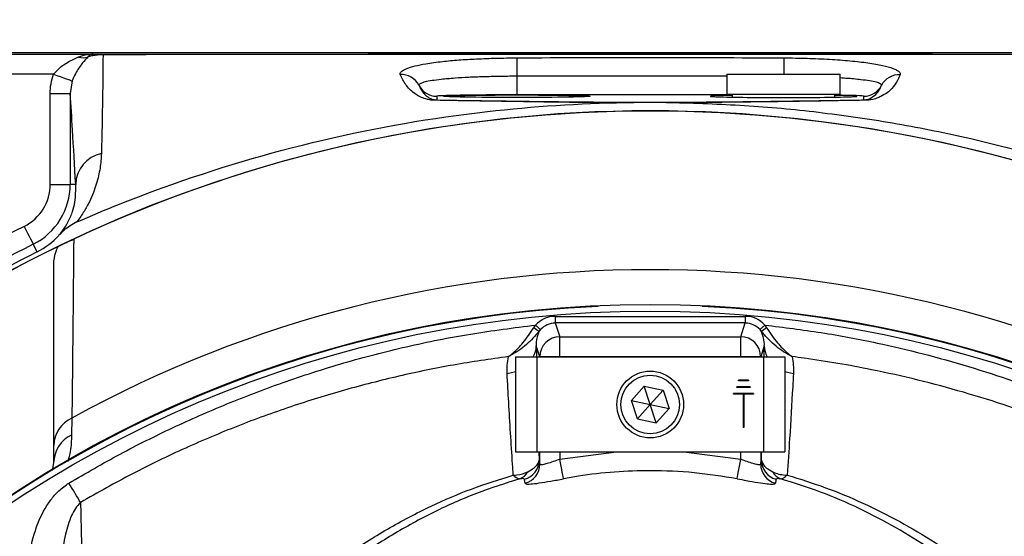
# Model space of a CAD drawing. Header units: millimetres. Extents: x 51 to 3958, y -118 to 3790.
# Tile 19 of 22: x 1910 to 2058, y 1976 to 2054. Entities that reach past the tile are written whole.
import ezdxf

# ---------------------------------------------------------------- set-up
doc = ezdxf.new("R2010")
doc.units = ezdxf.units.MM

msp = doc.modelspace()

# ---------------------------------------------------------------- linework, layer by layer
at = {"color": 7, "linetype": 'Continuous', "lineweight": 25}
for p, q in [((2116.85, 2048.78), (1892.26, 2048.78)), ((1892.26, 2048.57), (1921.01, 2048.57)), ((1915.1, 2045.57), (1892.26, 2045.57)), ((1917.9, 2044.55), (1917.59, 2042.67)), ((1984.55, 2045.25), (1984.55, 2042.47)), ((2016.05, 2045.57), (2016.05, 2042.57)), ((2016.05, 2045.57), (2033.05, 2045.57)), ((2033.05, 2042.57), (2033.05, 2045.57)), ((1914.59, 2042.67), (1917.59, 2042.67)), ((1914.59, 2029.06), (1914.59, 2042.67)), ((1917.59, 2042.67), (1917.59, 2029.06)), ((1972.55, 2042.26), (1972.55, 2041.7)), ((2016.05, 2042.57), (2033.05, 2042.57)), ((2016.85, 2042.57), (2016.85, 2042.12)), ((2032.25, 2042.12), (2032.25, 2042.57)), ((2036.55, 2041.7), (2036.55, 2042.26)), ((2006.96, 2041.33), (2002.1, 2041.33)), ((1914.59, 2029.06), (1917.59, 2029.06)), ((1918.41, 2029.06), (1917.59, 2029.06)), ((1912.62, 2018.94), (1912.05, 2020.08)), ((1915.12, 1989.9), (1915.12, 2017.05)), ((1990.32, 2009.27), (1990.32, 2008.28)), ((1990.32, 2009.27), (2018.79, 2009.27)), ((2018.79, 2009.27), (2018.79, 2008.28)), ((1987.11, 2007.58), (1987.36, 2007.97)), ((1990.32, 2008.28), (1991, 2006.22)), ((2018.79, 2008.28), (1990.32, 2008.28)), ((2018.11, 2006.22), (2018.79, 2008.28)), ((2021.75, 2007.97), (2022, 2007.58)), ((1988.1, 2007.29), (1987.91, 2007.06)), ((1991, 2003.22), (1991, 2006.22)), ((1991, 2006.22), (2018.11, 2006.22)), ((2018.11, 2003.22), (2018.11, 2006.22)), ((2021.2, 2007.06), (2021.01, 2007.29)), ((1988, 2003.22), (1987.46, 2004.87)), ((2021.65, 2004.87), (2021.11, 2003.22)), ((1984.35, 2003.2), (1984.35, 1988.95)), ((1984.35, 2003.2), (1987.55, 2003.2)), ((1987.55, 2003.2), (2021.55, 2003.2)), ((1987.55, 2003.2), (1987.55, 1988.95)), ((1988, 2003.2), (1988, 2003.22)), ((1991, 2003.22), (1988, 2003.22)), ((1991, 2003.22), (1991, 2003.2)), ((2018.11, 2003.22), (1991, 2003.22)), ((2018.11, 2003.2), (2018.11, 2003.22)), ((2021.11, 2003.22), (2018.11, 2003.22)), ((2021.11, 2003.22), (2021.11, 2003.2)), ((2021.55, 2003.2), (2021.55, 1988.95)), ((2021.55, 2003.2), (2024.75, 2003.2)), ((2024.75, 2003.2), (2024.75, 1988.95)), ((2003.66, 1998.82), (2001.73, 1996.67)), ((2003.66, 1998.82), (2006.48, 1998.22)), ((2004.55, 1996.07), (2003.66, 1998.82)), ((2017.8, 1999.6), (2017.8, 1999.7)), ((2019.3, 1999.7), (2017.8, 1999.7)), ((2019.3, 1999.6), (2017.8, 1999.6)), ((2019.3, 1999.7), (2019.3, 1999.6)), ((2004.55, 1996.07), (2006.48, 1998.22)), ((2006.48, 1998.22), (2007.38, 1995.48)), ((2020.05, 1997.7), (2017.05, 1997.7)), ((2017.05, 1997.6), (2017.05, 1997.7)), ((2018.5, 1997.6), (2017.05, 1997.6)), ((2017.55, 1998.6), (2017.55, 1998.7)), ((2019.55, 1998.7), (2017.55, 1998.7)), ((2019.55, 1998.6), (2017.55, 1998.6)), ((2018.5, 1997.6), (2018.5, 1992.6)), ((2020.05, 1997.6), (2018.6, 1997.6)), ((2018.6, 1997.6), (2018.6, 1992.6)), ((2019.55, 1998.7), (2019.55, 1998.6)), ((2020.05, 1997.7), (2020.05, 1997.6)), ((2002.62, 1993.92), (2001.73, 1996.67)), ((2001.73, 1996.67), (2004.55, 1996.07)), ((2002.62, 1993.92), (2004.55, 1996.07)), ((2004.55, 1996.07), (2007.38, 1995.48)), ((2005.45, 1993.33), (2004.55, 1996.07)), ((2005.45, 1993.33), (2007.38, 1995.48)), ((1917.84, 1994.04), (1917.79, 1991.48)), ((2002.62, 1993.92), (2005.45, 1993.33)), ((2018.6, 1992.6), (2018.5, 1992.6)), ((1915.12, 1987.31), (1915.12, 1989.9)), ((1984.35, 1988.95), (1987.55, 1988.95)), ((1987.55, 1988.95), (2021.55, 1988.95)), ((1988, 1987.14), (1988, 1988.95)), ((1991, 1987.86), (1999.5, 1988.95)), ((1991, 1988.95), (1991, 1987.86)), ((2009.6, 1988.95), (2018.11, 1987.86)), ((2018.11, 1987.86), (2018.11, 1988.95)), ((2021.11, 1988.95), (2021.11, 1987.14)), ((2021.55, 1988.95), (2024.75, 1988.95)), ((1914.92, 1986.18), (1915.12, 1987.31))]:
    msp.add_line(p, q, dxfattribs=at)
at = {"color": 1, "linetype": 'Continuous', "lineweight": 25}
for p, q in [((2016.85, 2042.47), (1984.55, 2042.47)), ((1987.46, 2004.87), (1987.5, 2003.2)), ((2021.61, 2003.2), (2021.65, 2004.87)), ((1987.87, 1988.95), (1987.9, 1987.73)), ((2021.21, 1987.73), (2021.24, 1988.95))]:
    msp.add_line(p, q, dxfattribs=at)
at = {"color": 7, "linetype": 'Continuous', "lineweight": 25, "flags": 128}
for points in [[(1984.54, 2048.02), (1984.54, 2047.92), (1984.54, 2047.73), (1984.54, 2047.46), (1984.54, 2047.12), (1984.55, 2046.72), (1984.55, 2046.26), (1984.55, 2045.77), (1984.55, 2045.25)], [(1915.1, 2045.57), (1915.61, 2045.38), (1916.11, 2045.2), (1916.57, 2045.04), (1916.98, 2044.89), (1917.33, 2044.76), (1917.61, 2044.66), (1917.8, 2044.59), (1917.9, 2044.55)], [(1910.7, 2022.76), (1910.96, 2022.24), (1911.21, 2021.74), (1911.44, 2021.28), (1911.65, 2020.88), (1911.82, 2020.54), (1911.94, 2020.29), (1912.02, 2020.14), (1912.05, 2020.08)], [(1987.36, 2007.97), (1987.5, 2007.84), (1987.64, 2007.72), (1987.76, 2007.6), (1987.87, 2007.5), (1987.96, 2007.42), (1988.03, 2007.35), (1988.08, 2007.31), (1988.1, 2007.29)], [(2021.75, 2007.97), (2021.61, 2007.84), (2021.47, 2007.72), (2021.35, 2007.6), (2021.24, 2007.5), (2021.14, 2007.42), (2021.07, 2007.35), (2021.03, 2007.31), (2021.01, 2007.29)], [(1991.55, 1984.93), (1991.53, 1985.04), (1991.49, 1985.24), (1991.44, 1985.53), (1991.37, 1985.9), (1991.29, 1986.33), (1991.2, 1986.81), (1991.1, 1987.33), (1991, 1987.86)], [(2017.56, 1984.93), (2017.58, 1985.04), (2017.61, 1985.24), (2017.67, 1985.53), (2017.74, 1985.9), (2017.82, 1986.33), (2017.91, 1986.81), (2018.01, 1987.33), (2018.11, 1987.86)], [(1919.14, 1981.4), (1918.95, 1981.7), (1918.76, 1982.03), (1918.55, 1982.38), (1918.33, 1982.74), (1918.11, 1983.12), (1917.88, 1983.5), (1917.64, 1983.89), (1917.4, 1984.29)]]:
    msp.add_lwpolyline(points, dxfattribs=at)
at = {"color": 1, "linetype": 'Continuous', "lineweight": 25, "flags": 128}
for points in [[(2024.57, 2048.01), (2024.57, 2047.91), (2024.57, 2047.72), (2024.57, 2047.45), (2024.56, 2047.11), (2024.56, 2046.71), (2024.56, 2046.25), (2024.56, 2045.76), (2024.56, 2045.57)], [(1983.09, 2000.73), (1983.97, 2000.9), (1984.35, 2001.02)], [(2024.75, 2001.02), (2025.14, 2000.9), (2026.01, 2000.73)]]:
    msp.add_lwpolyline(points, dxfattribs=at)
at = {"color": 7, "linetype": 'Continuous', "lineweight": 25}
for centre, radius in [((2004.55, 1836.07), 248), ((2004.55, 1836.07), 204), ((2004.55, 1836.07), 175), ((2004.55, 1836.07), 174), ((2004.55, 1996.07), 5), ((2004.55, 1996.07), 4.4)]:
    msp.add_circle(centre, radius, dxfattribs=at)
for centre, radius, start, end in [((1919.52, 2050.47), 2.43, 253.4901, 286.5099), ((1923.34, 2048.49), 0.829, 174.242, 180.6982), ((1999.54, 2048.56), 5.02, 359.9836, 0.1371), ((1967.23, 2042.55), 2.97, 27.0686, 93.1507), ((2041.85, 2042.51), 2.97, 86.7652, 152.4645), ((1972.55, 2045.26), 3, 206.8603, 270.0024), ((2036.55, 2045.26), 3, 269.9976, 332.6762), ((1972.58, 2040.31), 1.38, 91.1408, 103.8947), ((2036.53, 2040.3), 1.4, 76.2308, 88.8838), ((2004.55, 1836.07), 204, 64.9307, 115.0693), ((1923.25, 2028.94), 4.84, 101.8023, 178.5858), ((1907.54, 2029.06), 7.05, 296.6895, 0), ((1907.54, 2029.06), 10.05, 296.6895, 0), ((2004.55, 1836.07), 208.95, 116.6895, 123.3105), ((1907.54, 2029.06), 11.33, 296.6895, 317.5766), ((2004.55, 1836.07), 204, 115.7892, 139.168), ((2004.55, 1836.07), 205.95, 116.6895, 123.3105), ((2004.55, 1836.07), 204.67, 116.6895, 123.3105), ((2004.55, 1836.07), 180.2, 61.2374, 118.7626), ((2004.55, 1836.07), 174.87, 92.5601, 87.4399), ((1990.24, 2011.48), 5, 231.2262, 242.153), ((1991, 2003.22), 3, 90.0259, 179.904), ((2018.1, 2003.22), 3, 0.096, 89.9741), ((2018.86, 2011.48), 5, 297.8472, 308.7738), ((1919.74, 1989.82), 4.62, 114.1694, 179.0205), ((1919.8, 1987.25), 4.69, 115.4455, 179.244), ((1984.91, 1987.74), 2.99, 285.2422, 359.7985), ((1985.01, 1987.15), 2.99, 285.1788, 359.7777), ((2024.1, 1987.15), 2.99, 180.2223, 254.8212), ((2024.2, 1987.74), 2.99, 180.2011, 254.7588), ((1984.19, 1987.03), 2.25, 291.3162, 331.956), ((2024.91, 1987.03), 2.25, 208.0439, 248.6834)]:
    msp.add_arc(centre, radius, start, end, dxfattribs=at)
at = {"color": 1, "linetype": 'Continuous', "lineweight": 25}
for centre, start, end in [((1983.8, 2004.93), 331.7231, 359.0295), ((2025.31, 2004.93), 180.969, 208.2785)]:
    msp.add_arc(centre, 3.66, start, end, dxfattribs=at)
at = {"color": 7, "linetype": 'Continuous', "lineweight": 25}
for centre, major_axis, ratio, start_param, end_param in [((1984.55, 2042.26), (12, 0), 0.017455, 1.570796, 3.141593), ((2024.55, 2042.26), (11, 0), 0.017455, 2.346194, 7.078584), ((1990.32, 2005.27), (-1.27, 3.8), 0.998478, 5.962135, 6.794302), ((2018.79, 2005.27), (1.27, 3.8), 0.998478, 5.772069, 6.604236), ((1990.32, 2005.27), (-0.95, 2.85), 0.997466, 5.962135, 6.794302), ((2018.79, 2005.27), (0.95, 2.85), 0.997466, 5.772069, 6.604236)]:
    msp.add_ellipse(centre, major_axis=major_axis, ratio=ratio, start_param=start_param, end_param=end_param, dxfattribs=at)
msp.add_ellipse((1984.55, 2042.26), major_axis=(11, 0), ratio=0.017455, dxfattribs=at)
at = {"color": 1, "linetype": 'Continuous', "lineweight": 25}
msp.add_ellipse((2024.55, 2042.26), major_axis=(12, 0), ratio=0.017455, start_param=0, end_param=0.874127, dxfattribs=at)
at = {"color": 7, "linetype": 'Continuous', "lineweight": 25}
for points, knots in [([(1915.1, 2045.57), (1915.41, 2045.92), (1916.15, 2046.74), (1917.52, 2047.53), (1918.42, 2047.96), (1918.83, 2048.15)], [0, 0, 0, 0, 0.288269, 0.681356, 1, 1, 1, 1]), ([(1920.21, 2048.15), (1919.96, 2047.87), (1919.45, 2047.28), (1918.61, 2046.13), (1918.1, 2045.11), (1917.93, 2044.64), (1917.9, 2044.55)], [0, 0, 0, 0, 0.3442454, 0.7236864, 0.9506306, 1, 1, 1, 1]), ([(1918.83, 2048.15), (1919.27, 2048.3), (1919.84, 2048.5), (1920.58, 2048.56), (1920.86, 2048.57), (1921, 2048.57), (1921.01, 2048.57)], [0, 0, 0, 0, 0.634567, 0.814116, 0.994184, 1, 1, 1, 1]), ([(1921.01, 2048.57), (1921, 2048.57), (1920.9, 2048.57), (1920.63, 2048.55), (1920.37, 2048.3), (1920.21, 2048.15)], [0, 0, 0, 0, 0.006135, 0.37905, 1, 1, 1, 1]), ([(1922.51, 2048.48), (1922.47, 2048.48), (1922.29, 2048.48), (1921.87, 2048.46), (1921.42, 2048.41), (1921.04, 2048.35), (1920.66, 2048.27), (1920.39, 2048.2), (1920.21, 2048.15)], [0, 0, 0, 0, 0.046406, 0.218878, 0.487497, 0.585252, 0.713441, 1, 1, 1, 1]), ([(1921.01, 2048.57), (1921.07, 2048.57), (1921.14, 2048.57), (1921.3, 2048.57), (1921.39, 2048.57), (1921.6, 2048.57), (1921.72, 2048.57), (1921.96, 2048.57), (1922.05, 2048.57), (1922.26, 2048.57), (1922.38, 2048.57), (1922.52, 2048.57)], [0, 0, 0, 0, 0.25, 0.25, 0.5, 0.5, 0.75, 0.75, 0.875, 0.875, 1, 1, 1, 1]), ([(1922.51, 2048.48), (1922.5, 2046.37), (1922.46, 2041.89), (1922.33, 2036.53), (1922.26, 2033.68)], [0, 0, 0, 0, 0.469364, 1, 1, 1, 1]), ([(2004.55, 2048.56), (1990.88, 2048.56), (1963.53, 2048.56), (1936.19, 2048.5), (1922.51, 2048.48)], [0, 0, 0, 0, 0.5000027, 1, 1, 1, 1]), ([(1967.07, 2045.52), (1967.06, 2045.56), (1967.01, 2045.73), (1967.24, 2046.04), (1968, 2046.44), (1969.22, 2046.81), (1970.98, 2047.17), (1973.2, 2047.47), (1975.8, 2047.71), (1978.52, 2047.87), (1981.46, 2047.98), (1983.51, 2048), (1984.54, 2048.02)], [0, 0, 0, 0, 0.035022, 0.13906, 0.2431, 0.345178, 0.447265, 0.572746, 0.677245, 0.781748, 0.890874, 1, 1, 1, 1]), ([(2004.55, 2048.57), (2018.23, 2048.57), (2045.57, 2048.57), (2072.92, 2048.57), (2086.59, 2048.57)], [0, 0, 0, 0, 0.500013, 1, 1, 1, 1]), ([(2086.59, 2048.47), (2072.92, 2048.5), (2045.57, 2048.56), (2018.23, 2048.56), (2004.55, 2048.56)], [0, 0, 0, 0, 0.499998, 1, 1, 1, 1]), ([(2024.57, 2048.01), (2025.75, 2048), (2026.92, 2047.98), (2028.64, 2047.93), (2029.2, 2047.91), (2030.33, 2047.86), (2030.88, 2047.84), (2032.51, 2047.74), (2033.53, 2047.67), (2034.98, 2047.53), (2035.45, 2047.48), (2036.36, 2047.38), (2036.79, 2047.32), (2037.6, 2047.21), (2037.99, 2047.14), (2038.72, 2047.01), (2039.07, 2046.94), (2040.01, 2046.73), (2040.53, 2046.59), (2041.15, 2046.35), (2041.33, 2046.27), (2041.63, 2046.11), (2041.87, 2045.95), (2041.99, 2045.79), (2042.05, 2045.63), (2042.05, 2045.55), (2042.02, 2045.48)], [0, 0, 0, 0, 0.125, 0.125, 0.1875, 0.1875, 0.25, 0.25, 0.375, 0.375, 0.4375, 0.4375, 0.5, 0.5, 0.5625, 0.5625, 0.625, 0.625, 0.75, 0.75, 0.8125, 0.8125, 0.875, 0.9375, 0.9375, 1, 1, 1, 1]), ([(1914.59, 2042.67), (1914.59, 2043.17), (1914.63, 2043.66), (1914.8, 2044.63), (1914.93, 2045.1), (1915.1, 2045.57)], [0, 0, 0, 0, 0.5, 0.5, 1, 1, 1, 1]), ([(1972.25, 2041.66), (1972.13, 2041.66), (1971.65, 2041.68), (1970.96, 2041.82), (1969.98, 2042.16), (1968.85, 2042.89), (1967.76, 2044.04), (1967.31, 2045), (1967.07, 2045.52)], [0, 0, 0, 0, 0.016464, 0.064566, 0.156655, 0.327988, 0.636625, 1, 1, 1, 1]), ([(1984.55, 2045.25), (1984.48, 2045.25), (1983.61, 2045.25), (1981.9, 2045.23), (1979.54, 2045.17), (1977.29, 2045.09), (1975.12, 2044.96), (1973.26, 2044.79), (1971.78, 2044.6), (1970.74, 2044.4), (1970.07, 2044.19), (1969.85, 2044.02), (1969.87, 2043.93), (1969.88, 2043.9)], [0, 0, 0, 0, 0.009079, 0.112313, 0.218414, 0.321241, 0.426946, 0.551965, 0.652411, 0.755642, 0.858612, 0.964608, 1, 1, 1, 1]), ([(2042.02, 2045.48), (2041.9, 2045.22), (2041.59, 2044.52), (2040.87, 2043.39), (2039.73, 2042.48), (2038.54, 2041.95), (2037.9, 2041.74), (2037.13, 2041.68), (2036.86, 2041.66)], [0, 0, 0, 0, 0.182681, 0.492949, 0.802753, 0.881, 0.9589, 1, 1, 1, 1]), ([(1969.88, 2043.9), (1969.95, 2043.7), (1970.05, 2043.5), (1970.28, 2043.11), (1970.41, 2042.91), (1970.66, 2042.63), (1970.75, 2042.53), (1970.95, 2042.34), (1971.07, 2042.25), (1971.33, 2042.07), (1971.47, 2041.98), (1971.76, 2041.86), (1971.86, 2041.82), (1972.06, 2041.77), (1972.13, 2041.75), (1972.26, 2041.73), (1972.3, 2041.72), (1972.41, 2041.71), (1972.47, 2041.7), (1972.55, 2041.7)], [0, 0, 0, 0, 0.25, 0.25, 0.5, 0.5, 0.625, 0.625, 0.75, 0.75, 0.875, 0.875, 0.9375, 0.9375, 0.96875, 0.96875, 0.984375, 0.984375, 1, 1, 1, 1]), ([(2036.55, 2041.7), (2036.69, 2041.72), (2037.37, 2041.79), (2037.84, 2042.15), (2038.64, 2042.7), (2038.98, 2043.34), (2039.15, 2043.74), (2039.22, 2043.88)], [0, 0, 0, 0, 0.036673, 0.18998, 0.502488, 0.815116, 1, 1, 1, 1]), ([(1918.41, 2029.06), (1918.25, 2031.84), (1917.98, 2036.72), (1917.71, 2040.89), (1917.59, 2042.67)], [0, 0, 0, 0, 0.571983, 1, 1, 1, 1]), ([(2000.79, 2041.32), (1999.33, 2041.33), (1997.93, 2041.34), (1995.89, 2041.35), (1995.23, 2041.36), (1993.92, 2041.37), (1993.28, 2041.37), (1991.4, 2041.39), (1990.18, 2041.41), (1987.81, 2041.43), (1986.66, 2041.45), (1984.37, 2041.48), (1983.25, 2041.5), (1981.02, 2041.53), (1979.92, 2041.54), (1976.63, 2041.59), (1974.45, 2041.62), (1972.25, 2041.66)], [0, 0, 0, 0, 0.125, 0.125, 0.1875, 0.1875, 0.25, 0.25, 0.375, 0.375, 0.5, 0.5, 0.625, 0.625, 0.75, 0.75, 1, 1, 1, 1]), ([(1972.55, 2041.7), (1974.7, 2041.66), (1978.99, 2041.59), (1984.86, 2041.5), (1990.43, 2041.42), (1994.91, 2041.37), (1998.87, 2041.34), (2001.01, 2041.34), (2002.1, 2041.33)], [0, 0, 0, 0, 0.238778, 0.477577, 0.648293, 0.820901, 0.909471, 1, 1, 1, 1]), ([(2006.96, 2041.33), (2007.45, 2041.33), (2009.16, 2041.34), (2012.02, 2041.36), (2016.3, 2041.4), (2021.09, 2041.46), (2028.06, 2041.56), (2033.15, 2041.65), (2036.55, 2041.7)], [0, 0, 0, 0, 0.040083, 0.141279, 0.245186, 0.43241, 0.620088, 1, 1, 1, 1]), ([(2036.86, 2041.66), (2033.46, 2041.61), (2028.35, 2041.53), (2021.33, 2041.44), (2016.45, 2041.38), (2012.06, 2041.34), (2009.54, 2041.33), (2008.26, 2041.32)], [0, 0, 0, 0, 0.389231, 0.585035, 0.780363, 0.888968, 1, 1, 1, 1]), ([(1918.59, 2023.42), (1922.83, 2025.27), (1934.86, 2030.07), (1955.34, 2036.16), (1978.65, 2040.21), (1993.89, 2041.2), (2000.79, 2041.32)], [0.09804881, 0.09804881, 0.09804881, 0.09804881, 0.10882178, 0.12810341, 0.14738504, 0.1633143, 0.1633143, 0.1633143, 0.1633143]), ([(2002.1, 2041.33), (2001.94, 2041.33), (2001.51, 2041.33), (2001.07, 2041.33), (2000.79, 2041.32)], [0, 0, 0, 0, 0.359065, 1, 1, 1, 1]), ([(2008.26, 2041.32), (2008.1, 2041.33), (2007.67, 2041.33), (2007.24, 2041.33), (2006.96, 2041.33)], [0, 0, 0, 0, 0.3664896, 1, 1, 1, 1]), ([(2008.26, 2041.32), (2011.97, 2041.2), (2019.38, 2040.96), (2030.5, 2039.87), (2041.59, 2038.24), (2052.2, 2036.09), (2062.27, 2033.54), (2071.84, 2030.62), (2081.3, 2027.28), (2087.47, 2024.68), (2090.56, 2023.38)], [0, 0, 0, 0, 0.131209, 0.262419, 0.39506, 0.527702, 0.64526, 0.762819, 0.88141, 1, 1, 1, 1]), ([(1922.26, 2033.68), (1922.24, 2032.97), (1922.18, 2032.24), (1922, 2031.1), (1921.92, 2030.71), (1921.74, 2029.92), (1921.63, 2029.51), (1921.25, 2028.26), (1920.92, 2027.39), (1920.24, 2025.99), (1919.98, 2025.51), (1919.36, 2024.5), (1919.01, 2023.97), (1918.59, 2023.42)], [0, 0, 0, 0, 0.25, 0.25, 0.375, 0.375, 0.5, 0.5, 0.75, 0.75, 0.875, 0.875, 1, 1, 1, 1]), ([(1915.9, 2021.42), (1916.08, 2021.64), (1916.67, 2022.36), (1917.38, 2023.58), (1917.98, 2025.01), (1918.44, 2026.95), (1918.42, 2028.2), (1918.41, 2029.06)], [0, 0, 0, 0, 0.059917, 0.197755, 0.389088, 0.580602, 1, 1, 1, 1]), ([(1918.59, 2023.42), (1917.9, 2023.03), (1916.91, 2022.48), (1916.13, 2021.66), (1915.9, 2021.42)], [0, 0, 0, 0, 0.6981427, 1, 1, 1, 1]), ([(1915.12, 2017.05), (1915.17, 2017.68), (1915.25, 2018.63), (1915.67, 2019.48), (1915.8, 2019.75)], [0, 0, 0, 0, 0.674144, 1, 1, 1, 1]), ([(1915.8, 2019.75), (1915.99, 2019.84), (1916.26, 2019.98), (1916.9, 2020.28), (1917.46, 2020.55), (1917.91, 2020.76), (1918.12, 2020.85)], [0, 0, 0, 0, 0.446414, 0.63985, 0.835113, 1, 1, 1, 1]), ([(1918.12, 2020.85), (1918.1, 2019.65), (1918.05, 2013.62), (1917.96, 2004.72), (1917.88, 1996.91), (1917.84, 1994.04)], [0, 0, 0, 0, 0.136639, 0.683197, 1, 1, 1, 1]), ([(1917.4, 1984.29), (1919.94, 1985.76), (1925.02, 1988.71), (1932.94, 1992.64), (1941.05, 1996.22), (1949.61, 1999.48), (1958.59, 2002.38), (1968.02, 2004.82), (1977.61, 2006.75), (1984.11, 2007.56), (1987.36, 2007.97)], [0, 0, 0, 0, 0.118297, 0.236595, 0.356091, 0.475587, 0.605804, 0.736019, 0.868011, 1, 1, 1, 1]), ([(2021.75, 2007.97), (2024.56, 2007.62), (2030.2, 2006.93), (2040.42, 2005), (2052.33, 2001.95), (2065.82, 1997.23), (2079.05, 1991.46), (2087.49, 1986.68), (2091.71, 1984.29)], [0, 0, 0, 0, 0.1143447, 0.2289971, 0.419097, 0.609213, 0.8046074, 1, 1, 1, 1]), ([(1983.3, 2003.25), (1983.3, 2003.25), (1983.32, 2003.26), (1983.38, 2003.31), (1983.59, 2003.47), (1984.32, 2004.07), (1985.61, 2005.34), (1986.59, 2006.8), (1987.11, 2007.58)], [0, 0, 0, 0, 0.002256, 0.012925, 0.045712, 0.15826, 0.551339, 1, 1, 1, 1]), ([(1987.91, 2007.06), (1987.29, 2006.36), (1986.01, 2004.91), (1984.37, 2003.82), (1983.46, 2003.33), (1983.34, 2003.27), (1983.31, 2003.25), (1983.3, 2003.25)], [0, 0, 0, 0, 0.445934, 0.924889, 0.979665, 0.997721, 1, 1, 1, 1]), ([(1987.91, 2007.06), (1987.7, 2006.5), (1987.42, 2005.76), (1987.45, 2005.04), (1987.46, 2004.87)], [0, 0, 0, 0, 0.756555, 1, 1, 1, 1]), ([(2021.65, 2004.87), (2021.66, 2005.04), (2021.69, 2005.76), (2021.41, 2006.5), (2021.2, 2007.06)], [0, 0, 0, 0, 0.243429, 1, 1, 1, 1]), ([(2025.81, 2003.25), (2025.8, 2003.25), (2025.77, 2003.27), (2025.64, 2003.33), (2024.74, 2003.82), (2023.1, 2004.9), (2021.82, 2006.35), (2021.2, 2007.06)], [0, 0, 0, 0, 0.002279, 0.020563, 0.075996, 0.548629, 1, 1, 1, 1]), ([(2022, 2007.58), (2022.52, 2006.79), (2023.5, 2005.33), (2024.8, 2004.06), (2025.52, 2003.47), (2025.72, 2003.31), (2025.79, 2003.26), (2025.8, 2003.25), (2025.81, 2003.25)], [0, 0, 0, 0, 0.45412, 0.843166, 0.954709, 0.987197, 0.997744, 1, 1, 1, 1]), ([(1983.3, 2003.25), (1980.55, 2002.85), (1975.04, 2002.07), (1966.83, 2000.36), (1958.69, 1998.28), (1950.63, 1995.79), (1942.68, 1992.9), (1934.76, 1989.55), (1926.87, 1985.76), (1921.72, 1982.85), (1919.14, 1981.4)], [0, 0, 0, 0, 0.122337, 0.244675, 0.368212, 0.491749, 0.615628, 0.739815, 0.869728, 1, 1, 1, 1]), ([(1983.09, 2000.73), (1983.08, 2001.13), (1983.06, 2001.97), (1983.22, 2002.81), (1983.3, 2003.25)], [0, 0, 0, 0, 0.48664, 1, 1, 1, 1]), ([(2025.81, 2003.25), (2025.89, 2002.81), (2026.04, 2001.97), (2026.02, 2001.13), (2026.01, 2000.73)], [0, 0, 0, 0, 0.513392, 1, 1, 1, 1]), ([(2089.97, 1981.4), (2085.93, 1983.63), (2077.85, 1988.1), (2064.97, 1993.58), (2051.59, 1998.08), (2039.06, 2001.16), (2030.41, 2002.64), (2026.42, 2003.17), (2025.81, 2003.25)], [0, 0, 0, 0, 0.202931, 0.405864, 0.61444, 0.823015, 0.972808, 1, 1, 1, 1]), ([(1984.02, 1985.49), (1983.98, 1986.04), (1983.73, 1989.71), (1983.42, 1994.8), (1983.17, 1999.29), (1983.09, 2000.73)], [0, 0, 0, 0, 0.1068226, 0.7131643, 1, 1, 1, 1]), ([(2026.01, 2000.73), (2025.98, 2000.06), (2025.8, 1996.83), (2025.51, 1991.77), (2025.21, 1987.32), (2025.09, 1985.49)], [0, 0, 0, 0, 0.133183, 0.643833, 1, 1, 1, 1]), ([(1986.18, 1985.97), (1986.18, 1985.97), (1986.55, 1986.16), (1987.3, 1986.63), (1987.82, 1987.24), (1987.88, 1987.61), (1987.9, 1987.73)], [0, 0, 0, 0, 0.002003, 0.321343, 0.778277, 1, 1, 1, 1]), ([(1987.9, 1987.73), (1987.91, 1987.65), (1987.95, 1987.45), (1987.98, 1987.25), (1988, 1987.14)], [0, 0, 0, 0, 0.434992, 1, 1, 1, 1]), ([(1991, 1987.86), (1990.66, 1987.74), (1989.99, 1987.49), (1989.08, 1987.19), (1988.4, 1987.01), (1988.06, 1987.01), (1988.02, 1987.1), (1988, 1987.14)], [0, 0, 0, 0, 0.226675, 0.450047, 0.665851, 0.873798, 1, 1, 1, 1]), ([(2021.11, 1987.14), (2021.07, 1987.09), (2021, 1986.99), (2020.49, 1987.06), (2019.76, 1987.27), (2018.92, 1987.56), (2018.35, 1987.77), (2018.11, 1987.86)], [0, 0, 0, 0, 0.20556, 0.410342, 0.618539, 0.835525, 1, 1, 1, 1]), ([(2021.11, 1987.14), (2021.12, 1987.25), (2021.16, 1987.45), (2021.19, 1987.65), (2021.21, 1987.73)], [0, 0, 0, 0, 0.565133, 1, 1, 1, 1]), ([(2021.21, 1987.73), (2021.3, 1987.43), (2021.42, 1987.04), (2022.1, 1986.44), (2022.59, 1986.16), (2022.93, 1985.97)], [0, 0, 0, 0, 0.533986, 0.678449, 1, 1, 1, 1]), ([(1984.02, 1985.49), (1984.02, 1985.49), (1984.2, 1985.49), (1984.99, 1985.52), (1985.66, 1985.77), (1986.18, 1985.97)], [0, 0, 0, 0, 0.0055955, 0.2236271, 1, 1, 1, 1]), ([(1984.02, 1985.49), (1984.02, 1985.49), (1984.11, 1985.41), (1984.49, 1985.08), (1984.78, 1985), (1985.01, 1984.93)], [0, 0, 0, 0, 0.005589, 0.223685, 1, 1, 1, 1]), ([(2017.56, 1984.93), (2015.42, 1985.28), (2011.13, 1985.96), (2004.98, 1986.21), (1999.19, 1986), (1994.83, 1985.52), (1992.3, 1985.07), (1991.55, 1984.93)], [0, 0, 0, 0, 0.247846, 0.497828, 0.704804, 0.913005, 1, 1, 1, 1]), ([(2022.93, 1985.97), (2023.21, 1985.85), (2023.78, 1985.61), (2024.54, 1985.51), (2024.98, 1985.49), (2025.08, 1985.49), (2025.09, 1985.49)], [0, 0, 0, 0, 0.438661, 0.865645, 0.99442, 1, 1, 1, 1]), ([(2024.1, 1984.93), (2024.21, 1984.95), (2024.45, 1985), (2024.81, 1985.25), (2025.03, 1985.44), (2025.09, 1985.49), (2025.09, 1985.49)], [0, 0, 0, 0, 0.412967, 0.865636, 0.994427, 1, 1, 1, 1]), ([(2025.09, 1985.49), (2027.02, 1984.89), (2030.87, 1983.69), (2036.5, 1981.33), (2041.99, 1978.58), (2049.5, 1974.08), (2058.82, 1967.64), (2069.77, 1958.93), (2080.18, 1949.4), (2086.54, 1942.4), (2089.71, 1938.9)], [0, 0, 0, 0, 0.075059, 0.150126, 0.226818, 0.303528, 0.475804, 0.648079, 0.82404, 1, 1, 1, 1]), ([(1985.69, 1984.85), (1985.66, 1984.91), (1985.61, 1984.99), (1985.14, 1984.94), (1985.01, 1984.93)], [0, 0, 0, 0, 0.716784, 1, 1, 1, 1]), ([(1985.79, 1984.26), (1985.77, 1984.37), (1985.74, 1984.58), (1985.71, 1984.77), (1985.69, 1984.85)], [0, 0, 0, 0, 0.56501, 1, 1, 1, 1]), ([(1985.79, 1984.26), (1985.82, 1984.23), (1985.9, 1984.13), (1986.55, 1984.13), (1987.84, 1984.28), (1989.59, 1984.57), (1990.9, 1984.81), (1991.55, 1984.93)], [0, 0, 0, 0, 0.130042, 0.345179, 0.56379, 0.7828, 1, 1, 1, 1]), ([(2017.56, 1984.93), (2018.03, 1984.85), (2019.13, 1984.64), (2020.75, 1984.37), (2022.15, 1984.17), (2023.11, 1984.11), (2023.24, 1984.21), (2023.31, 1984.26)], [0, 0, 0, 0, 0.157293, 0.368239, 0.576832, 0.787595, 1, 1, 1, 1]), ([(2023.41, 1984.85), (2023.4, 1984.77), (2023.37, 1984.58), (2023.33, 1984.37), (2023.31, 1984.26)], [0, 0, 0, 0, 0.434865, 1, 1, 1, 1]), ([(2024.1, 1984.93), (2024.1, 1984.93), (2023.94, 1984.95), (2023.53, 1984.98), (2023.46, 1984.91), (2023.41, 1984.85)], [0, 0, 0, 0, 0.0015973, 0.2831973, 1, 1, 1, 1]), ([(2088.25, 1937.67), (2085.19, 1941.1), (2079.07, 1947.97), (2068.94, 1957.49), (2058.14, 1966.37), (2048.84, 1973.03), (2041.38, 1977.69), (2035.86, 1980.56), (2030.11, 1983.04), (2026.1, 1984.3), (2024.1, 1984.93)], [0, 0, 0, 0, 0.171013, 0.342028, 0.516456, 0.690886, 0.767298, 0.843692, 0.921851, 1, 1, 1, 1]), ([(1919.14, 1981.4), (1918.87, 1981.1), (1918.33, 1980.5), (1917.52, 1978.9), (1916.76, 1976.45), (1916.28, 1973.15), (1916.25, 1970.81), (1916.24, 1969.63)], [0, 0, 0, 0, 0.094028, 0.192074, 0.42968, 0.712757, 1, 1, 1, 1])]:
    msp.add_open_spline(points, degree=3, knots=knots, dxfattribs=at)
for points in [[(1922.52, 2048.57), (1949.86, 2048.57), (1977.21, 2048.57), (2004.55, 2048.57)], [(1984.54, 2048.02), (1997.88, 2048.09), (2011.23, 2048.09), (2024.57, 2048.01)]]:
    msp.add_open_spline(points, degree=3, dxfattribs=at)
at = {"color": 1, "linetype": 'Continuous', "lineweight": 25}
for points, knots in [([(2016.05, 2045.27), (2012.22, 2045.27), (2001.72, 2045.28), (1991.22, 2045.26), (1984.55, 2045.25)], [0, 0, 0, 0, 0.365078, 1, 1, 1, 1]), ([(2039.22, 2043.88), (2039.22, 2043.9), (2039.25, 2043.98), (2039.08, 2044.14), (2038.48, 2044.36), (2037.49, 2044.56), (2036.01, 2044.76), (2034.5, 2044.91), (2033.34, 2044.98), (2033.05, 2045)], [0, 0, 0, 0, 0.04128, 0.20833, 0.375375, 0.542107, 0.708845, 0.929385, 1, 1, 1, 1]), ([(1917.79, 1991.48), (1917.77, 1990.66), (1917.73, 1989.32), (1917.36, 1988.03), (1917.22, 1987.53)], [0, 0, 0, 0, 0.60898, 1, 1, 1, 1]), ([(1927.54, 1947.69), (1930.28, 1950.39), (1935.61, 1955.62), (1944.1, 1962.8), (1951.85, 1968.66), (1958.88, 1973.54), (1965.12, 1977.47), (1971.41, 1980.8), (1977.72, 1983.51), (1981.91, 1984.83), (1984.02, 1985.49)], [0, 0, 0, 0, 0.16793, 0.326586, 0.485242, 0.592807, 0.700395, 0.807784, 0.903581, 1, 1, 1, 1]), ([(1911.3, 1970.36), (1911.36, 1971.56), (1911.49, 1974.24), (1912.55, 1978.16), (1914.16, 1981.23), (1915.86, 1983.21), (1916.88, 1983.93), (1917.4, 1984.29)], [0, 0, 0, 0, 0.227101, 0.509692, 0.76327, 0.879578, 1, 1, 1, 1]), ([(1985.01, 1984.93), (1982.83, 1984.24), (1978.44, 1982.85), (1972.04, 1980), (1965.82, 1976.58), (1959.8, 1972.66), (1952.93, 1967.73), (1945.24, 1961.77), (1936.83, 1954.35), (1931.24, 1949.1), (1928.56, 1946.15), (1928.48, 1946.07)], [0, 0, 0, 0, 0.099154, 0.199112, 0.30259, 0.406264, 0.509921, 0.668588, 0.827254, 0.995153, 1, 1, 1, 1]), ([(1919.14, 1981.4), (1919.15, 1980.95), (1919.24, 1976.76), (1919.38, 1970.24), (1919.51, 1963.88), (1919.56, 1961.53)], [0, 0, 0, 0, 0.069967, 0.654993, 1, 1, 1, 1])]:
    msp.add_open_spline(points, degree=3, knots=knots, dxfattribs=at)

doc.saveas('drawing.dxf')
